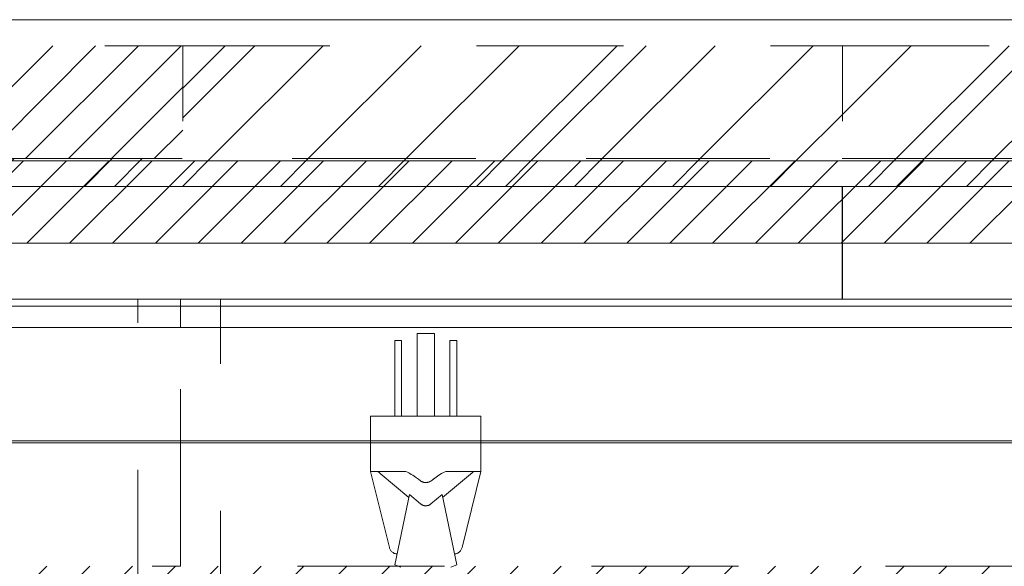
# Model space of a CAD drawing. Header units: inches. Extents: x -462 to -293, y -254 to -12.
# Tile 52 of 89: x -390.92 to -381.98, y -17.34 to -12.38. Entities that reach past the tile are written whole.
import ezdxf

# ---------------------------------------------------------------- set-up
doc = ezdxf.new("R2010")
doc.units = ezdxf.units.IN
doc.header["$LTSCALE"] = 32
doc.header["$MEASUREMENT"] = 0
doc.linetypes.add('Dash Style-1', pattern=[0.083328, 0.041656, -0.041672])
for name, color, linetype, lineweight in [('Black', 7, 'Continuous', 18), ('DashLine', 7, 'Dash Style-1', 13), ('DashLineFill', 7, 'Dash Style-1', 13), ('Drawing', 7, 'Continuous', 18), ('Metal-CoatHook', 7, 'Continuous', 18), ('None', 7, 'Continuous', 18), ('SolidLine', 7, 'Continuous', 15)]:
    doc.layers.add(name, color=color, linetype=linetype, lineweight=lineweight)
doc.layers.add('Electrical', color=1, linetype='Dash Style-1', lineweight=15, true_color=0xff0000)
pattern_1 = [(45, (0, 0), (-0.33333333, -0.7222222), [])]
pattern_2 = [(45, (0, 0), (-1.613016, 1.935715), []), (45, (-1.0608, 1.0608), (-0.472346, 0.4167613), [])]

# ---------------------------------------------------------------- blocks, each defined once
blk = doc.blocks.new('Group')
at = {"layer": 'DashLineFill', "linetype": 'Continuous', "lineweight": 13}
h = blk.add_hatch(dxfattribs=at)
h.set_pattern_fill('Steel', color=253, style=0, pattern_type=2)
h.set_pattern_definition(pattern_2)
h.paths.add_polyline_path([(36.0236, 0), (42.0079, 0), (42.0079, -1.0236), (36.0236, -1.0236)])
at = {"layer": 'Electrical', "linetype": 'Continuous', "lineweight": 5, "true_color": 0xdd0000}
h = blk.add_hatch(dxfattribs=at)
h.set_pattern_fill('ElectricalHatch', color=12, style=0, pattern_type=2)
h.set_pattern_definition(pattern_1)
h.paths.add_polyline_path([(5.9843, 0), (36.0236, 0), (36.0236, -1.0236), (5.9843, -1.0236)])
at = {"layer": 'DashLineFill', "flags": 128}
blk.add_lwpolyline([(36.0236, 0), (42.0079, 0), (42.0079, -1.0236), (36.0236, -1.0236)], close=True, dxfattribs=at)
at = {"layer": 'Electrical', "flags": 128}
blk.add_lwpolyline([(5.9843, 0), (36.0236, 0), (36.0236, -1.0236), (5.9843, -1.0236)], close=True, dxfattribs=at)
blk = doc.blocks.new('Group-1')
at = {"layer": 'DashLineFill', "linetype": 'Continuous', "lineweight": 13}
h = blk.add_hatch(dxfattribs=at)
h.set_pattern_fill('Steel', color=253, style=0, pattern_type=2)
h.set_pattern_definition(pattern_2)
h.paths.add_polyline_path([(42.0079, 0), (47.9921, 0), (47.9921, -1.0236), (42.0079, -1.0236)])
at = {"layer": 'DashLineFill', "flags": 128}
blk.add_lwpolyline([(42.0079, 0), (47.9921, 0), (47.9921, -1.0236), (42.0079, -1.0236)], close=True, dxfattribs=at)
blk = doc.blocks.new('Group-4')
at = {"layer": 'SolidLine', "flags": 128}
blk.add_lwpolyline([(0, 0.2362), (66, 0.2362), (66, -2.3622), (0, -2.3622)], close=True, dxfattribs=at)
at = {"layer": 'None'}
for name in ['Group', 'Group-1']:
    blk.add_blockref(name, (0, 0), dxfattribs=at)
blk = doc.blocks.new('SL Wall Panel (2D)')
at = {"layer": 'None'}
blk.add_blockref('Group-4', (0, 0), dxfattribs=at)
at = {"layer": 'Drawing', "color": 0, "flags": 1}
for tag in ['Tag', 'Catalog', 'Option1', 'Option2', 'Option3', 'Option4', 'Option5', 'Option6', 'Option7', 'Option8', 'Option9', 'Option10', 'Option11', 'Option12', 'Custom', 'FinishGroup', 'Discount', 'Item2', 'Item3', 'Item6', 'Item8', 'Item9', 'Item10', 'Item12', 'Item13', 'Item16', 'Item18', 'Item19', 'Item20', 'Item21', 'Item22', 'Item23', 'Item24', 'Item25', 'Item1', 'Item4', 'Item5', 'Item7', 'Item11', 'Item14', 'Item15', 'Item17']:
    blk.add_attdef(tag, (-101.9548, -240.1862), '', height=0.00709, dxfattribs=at)
blk = doc.blocks.new('Group-14')
at = {"layer": 'SolidLine', "flags": 128}
blk.add_lwpolyline([(-76.8307, -2.5591), (-29.6664, -2.5591), (-29.6664, -2.5787), (-76.8307, -2.5787)], close=True, dxfattribs=at)
blk = doc.blocks.new('Dean-PPUG-BK (2D)')
at = {"layer": 'Black'}
for p, q in [((-0.5, 2.9793), (-0.5, 2.4793)), ((-0.5, 2.9793), (0.5, 2.9793)), ((0.5, 2.9793), (0.5, 2.4793)), ((-0.5, 2.4793), (-0.3297, 1.7889)), ((-0.5, 2.4793), (-0.1807, 2.4793)), ((-0.4377, 2.4793), (-0.431, 2.4742)), ((-0.4227, 2.4677), (-0.431, 2.4742)), ((-0.4227, 2.4677), (-0.4143, 2.4608)), ((-0.153, 2.2416), (-0.4143, 2.4608)), ((-0.1807, 2.4793), (-0.1667, 2.472)), ((-0.155, 2.4656), (-0.1667, 2.472)), ((-0.155, 2.4656), (-0.1431, 2.4588)), ((-0.1431, 2.4588), (-0.131, 2.4514)), ((-0.1186, 2.4436), (-0.131, 2.4514)), ((-0.1186, 2.4436), (-0.0931, 2.4267)), ((-0.067, 2.4081), (-0.0931, 2.4267)), ((0.0931, 2.4267), (0.0447, 2.3914)), ((0.067, 2.4081), (0.0931, 2.4267)), ((0.1186, 2.4436), (0.0931, 2.4267)), ((0.1186, 2.4436), (0.1431, 2.4588)), ((0.155, 2.4656), (0.1431, 2.4588)), ((0.4227, 2.4677), (0.153, 2.2416)), ((0.1667, 2.472), (0.155, 2.4656)), ((0.1807, 2.4793), (0.1667, 2.472)), ((0.5, 2.4793), (0.1807, 2.4793)), ((0.3297, 1.7889), (0.5, 2.4793)), ((0.4143, 2.4608), (0.4227, 2.4677)), ((0.4227, 2.4677), (0.431, 2.4742)), ((0.4377, 2.4793), (0.431, 2.4742)), ((-0.0474, 2.3934), (-0.067, 2.4081)), ((-0.0474, 2.3934), (-0.0447, 2.3914)), ((-0.0419, 2.3895), (-0.0447, 2.3914)), ((-0.0404, 2.3886), (-0.0419, 2.3895)), ((-0.0404, 2.3886), (-0.036, 2.3861)), ((-0.036, 2.3861), (-0.0329, 2.3847)), ((-0.0329, 2.3847), (-0.0298, 2.3833)), ((-0.0298, 2.3833), (-0.0266, 2.3821)), ((-0.0266, 2.3821), (-0.0234, 2.381)), ((-0.0234, 2.381), (-0.0201, 2.3801)), ((-0.0201, 2.3801), (-0.0168, 2.3793)), ((-0.0168, 2.3793), (-0.0135, 2.3786)), ((-0.0135, 2.3786), (-0.0102, 2.3781)), ((-0.0102, 2.3781), (-0.0068, 2.3778)), ((-0.0068, 2.3778), (-0.0034, 2.3776)), ((-0.0034, 2.3776), (0, 2.3775)), ((0, 2.3775), (0.0034, 2.3776)), ((0.0034, 2.3776), (0.0068, 2.3778)), ((0.0068, 2.3778), (0.0102, 2.3781)), ((0.0102, 2.3781), (0.0135, 2.3786)), ((0.0135, 2.3786), (0.0168, 2.3793)), ((0.0168, 2.3793), (0.0201, 2.3801)), ((0.0201, 2.3801), (0.0234, 2.381)), ((0.0234, 2.381), (0.0266, 2.3821)), ((0.0266, 2.3821), (0.0329, 2.3847)), ((0.0329, 2.3847), (0.036, 2.3861)), ((0.0404, 2.3886), (0.036, 2.3861)), ((0.0404, 2.3886), (0.0447, 2.3914)), ((-0.1474, 2.2684), (-0.2813, 1.6308)), ((-0.0474, 2.1846), (-0.1474, 2.2684)), ((0.1474, 2.2684), (0.0474, 2.1846)), ((0.2812, 1.6308), (0.1474, 2.2684)), ((-0.0447, 2.1824), (-0.0474, 2.1846)), ((-0.0447, 2.1824), (-0.0419, 2.1803)), ((-0.0389, 2.1784), (-0.0419, 2.1803)), ((-0.036, 2.1766), (-0.0389, 2.1784)), ((-0.0329, 2.175), (-0.036, 2.1766)), ((-0.0298, 2.1735), (-0.0329, 2.175)), ((-0.0298, 2.1735), (-0.0266, 2.1721)), ((-0.0234, 2.1709), (-0.0266, 2.1721)), ((-0.0201, 2.1699), (-0.0234, 2.1709)), ((-0.0168, 2.169), (-0.0201, 2.1699)), ((-0.0135, 2.1683), (-0.0168, 2.169)), ((-0.0102, 2.1677), (-0.0135, 2.1683)), ((-0.0068, 2.1673), (-0.0102, 2.1677)), ((-0.0034, 2.167), (-0.0068, 2.1673)), ((-0.0034, 2.167), (0, 2.167)), ((0, 2.167), (0.0034, 2.167)), ((0.0068, 2.1673), (0.0034, 2.167)), ((0.0068, 2.1673), (0.0102, 2.1677)), ((0.0102, 2.1677), (0.0135, 2.1683)), ((0.0168, 2.169), (0.0135, 2.1683)), ((0.0168, 2.169), (0.0201, 2.1699)), ((0.0201, 2.1699), (0.0234, 2.1709)), ((0.0234, 2.1709), (0.0266, 2.1721)), ((0.0266, 2.1721), (0.0298, 2.1735)), ((0.0298, 2.1735), (0.0329, 2.175)), ((0.036, 2.1766), (0.0329, 2.175)), ((0.036, 2.1766), (0.0389, 2.1784)), ((0.0419, 2.1803), (0.0389, 2.1784)), ((0.0447, 2.1824), (0.0419, 2.1803)), ((0.0447, 2.1824), (0.0474, 2.1846)), ((-0.3297, 1.7889), (-0.3279, 1.7826)), ((0.3279, 1.7826), (0.3297, 1.7889)), ((-0.3279, 1.7826), (-0.3256, 1.7765)), ((-0.3256, 1.7765), (-0.3227, 1.7706)), ((-0.3227, 1.7706), (-0.3194, 1.765)), ((-0.3194, 1.765), (-0.3156, 1.7597)), ((-0.3156, 1.7597), (-0.3114, 1.7547)), ((-0.3114, 1.7547), (-0.3068, 1.75)), ((-0.3068, 1.75), (-0.3019, 1.7458)), ((-0.3019, 1.7458), (-0.2966, 1.742)), ((-0.2966, 1.742), (-0.291, 1.7386)), ((-0.291, 1.7386), (-0.2851, 1.7357)), ((-0.2851, 1.7357), (-0.279, 1.7333)), ((-0.279, 1.7333), (-0.2728, 1.7315)), ((-0.2728, 1.7315), (-0.2664, 1.7301)), ((-0.2664, 1.7301), (-0.2606, 1.7294)), ((0.2606, 1.7294), (0.2664, 1.7301)), ((0.2664, 1.7301), (0.2728, 1.7315)), ((0.2728, 1.7315), (0.279, 1.7333)), ((0.279, 1.7333), (0.2851, 1.7357)), ((0.2851, 1.7357), (0.291, 1.7386)), ((0.291, 1.7386), (0.2966, 1.742)), ((0.2966, 1.742), (0.3019, 1.7458)), ((0.3019, 1.7458), (0.3068, 1.75)), ((0.3068, 1.75), (0.3114, 1.7547)), ((0.3114, 1.7547), (0.3156, 1.7597)), ((0.3156, 1.7597), (0.3194, 1.765)), ((0.3194, 1.765), (0.3227, 1.7706)), ((0.3227, 1.7706), (0.3256, 1.7765)), ((0.3256, 1.7765), (0.3279, 1.7826)), ((-0.2813, 1.6308), (-0.2273, 1.6098)), ((0.2273, 1.6098), (0.2812, 1.6308))]:
    blk.add_line(p, q, dxfattribs=at)
at = {"layer": 'Metal-CoatHook'}
for p, q in [((-0.2813, 3.6668), (-0.2813, 2.9793)), ((-0.2188, 3.6668), (-0.2813, 3.6668)), ((-0.2188, 3.6668), (-0.2188, 2.9793)), ((-0.0781, 3.7293), (-0.0781, 2.9793)), ((0.0781, 3.7293), (-0.0781, 3.7293)), ((0.0781, 3.7293), (0.0781, 2.9793)), ((0.2187, 3.6668), (0.2187, 2.9793)), ((0.2812, 3.6668), (0.2187, 3.6668)), ((0.2812, 3.6668), (0.2812, 2.9793))]:
    blk.add_line(p, q, dxfattribs=at)
blk = doc.blocks.new('Group-21')
at = {"layer": 'None'}
blk.add_blockref('Group-14', (0, 0), dxfattribs=at)
at = {"layer": 'SolidLine', "color": 7}
blk.add_blockref('Dean-PPUG-BK (2D)', (-39.8425, -5.315), dxfattribs=at)
blk = doc.blocks.new('Group-29')
at = {"layer": 'Electrical', "linetype": 'Continuous', "lineweight": 5, "true_color": 0xdd0000}
h = blk.add_hatch(dxfattribs=at)
h.set_pattern_fill('ElectricalHatch', color=12, style=0, pattern_type=2)
h.set_pattern_definition(pattern_1)
h.paths.add_polyline_path([(-53.937, -0.0197), (-18.0315, -0.0197), (-18.0315, -0.7677), (-53.937, -0.7677)])
at = {"layer": 'Electrical', "flags": 128}
blk.add_lwpolyline([(-53.937, -0.0197), (-18.0315, -0.0197), (-18.0315, -0.7677), (-53.937, -0.7677)], close=True, dxfattribs=at)
at = {"layer": 'SolidLine', "flags": 128}
for points in [[(-59.2126, -0.0197), (-12.7559, -0.0197), (-12.7559, -0.7677), (-59.2126, -0.7677)], [(-59.2126, -0.7677), (-12.7559, -0.7677), (-12.7559, -8.0512), (-59.2126, -8.0512)]]:
    blk.add_lwpolyline(points, close=True, dxfattribs=at)
blk = doc.blocks.new('Group-66')
at = {"layer": 'None'}
for name in ['Group-29', 'Group-21']:
    blk.add_blockref(name, (0, 0), dxfattribs=at)
blk = doc.blocks.new('SL Runoff Utility L Desk2 (2D)')
at = {"layer": 'None'}
blk.add_blockref('Group-66', (0, 0), dxfattribs=at)
at = {"layer": 'Drawing', "color": 0, "flags": 1}
for tag in ['Tag', 'Catalog', 'Option1', 'Option2', 'Option3', 'Option4', 'Option5', 'Option6', 'Option7', 'Option8', 'Option9', 'Option10', 'Option11', 'Option12', 'Custom', 'FinishGroup', 'Discount', 'Item2', 'Item3', 'Item6', 'Item8', 'Item9', 'Item10', 'Item12', 'Item13', 'Item16', 'Item18', 'Item19', 'Item20', 'Item21', 'Item22', 'Item23', 'Item24', 'Item25', 'Item1', 'Item4', 'Item5', 'Item7', 'Item11', 'Item14', 'Item15', 'Item17']:
    blk.add_attdef(tag, (-64.7795, -74.6855), '', height=0.00709, dxfattribs=at)
blk = doc.blocks.new('Group-78')
at = {"layer": 'DashLineFill', "linetype": 'Continuous', "lineweight": 13}
h = blk.add_hatch(dxfattribs=at)
h.set_pattern_fill('Steel', color=253, style=0, pattern_type=2)
h.set_pattern_definition(pattern_2)
h.paths.add_polyline_path([(12, -12), (54.0079, -12), (54.0079, -12.252), (12, -12.252)])
at = {"layer": 'DashLineFill', "flags": 128}
blk.add_lwpolyline([(12, -12), (54.0079, -12), (54.0079, -12.252), (12, -12.252)], close=True, dxfattribs=at)
at = {"layer": 'SolidLine', "flags": 128}
blk.add_lwpolyline([(12, -12.252), (54.0079, -12.252), (54.0079, -13.2756), (12, -13.2756)], close=True, dxfattribs=at)
blk = doc.blocks.new('Group-79')
at = {"layer": 'None'}
blk.add_blockref('Group-78', (0, 0), dxfattribs=at)
blk = doc.blocks.new('SL Wall Tile (2D)')
at = {"layer": 'None'}
blk.add_blockref('Group-79', (0, 0), dxfattribs=at)
at = {"layer": 'Drawing', "color": 0, "flags": 1}
for tag in ['Tag', 'Catalog', 'Option1', 'Option2', 'Option3', 'Option4', 'Option5', 'Option6', 'Option7', 'Option8', 'Option9', 'Option10', 'Option11', 'Option12', 'Custom', 'FinishGroup', 'Discount', 'Item2', 'Item3', 'Item6', 'Item9', 'Item10', 'Item12', 'Item13', 'Item16', 'Item19', 'Item20', 'Item21', 'Item22', 'Item23', 'Item24', 'Item25', 'Item8', 'Item18', 'Item1', 'Item4', 'Item5', 'Item7', 'Item11', 'Item14', 'Item15', 'Item17']:
    blk.add_attdef(tag, (-78, -215.622), '', height=0.00709, dxfattribs=at)
blk = doc.blocks.new('Group-80')
at = {"layer": 'DashLineFill', "linetype": 'Continuous', "lineweight": 13}
h = blk.add_hatch(dxfattribs=at)
h.set_pattern_fill('Steel', color=253, style=0, pattern_type=2)
h.set_pattern_definition(pattern_2)
h.paths.add_polyline_path([(12, -12), (54.0079, -12), (54.0079, -12.252), (12, -12.252)])
at = {"layer": 'DashLineFill', "flags": 128}
blk.add_lwpolyline([(12, -12), (54.0079, -12), (54.0079, -12.252), (12, -12.252)], close=True, dxfattribs=at)
at = {"layer": 'SolidLine', "flags": 128}
blk.add_lwpolyline([(12, -12.252), (54.0079, -12.252), (54.0079, -13.2756), (12, -13.2756)], close=True, dxfattribs=at)
blk = doc.blocks.new('Group-81')
at = {"layer": 'None'}
blk.add_blockref('Group-80', (0, 0), dxfattribs=at)
blk = doc.blocks.new('SL Wall Tile (2D)-1')
at = {"layer": 'None'}
blk.add_blockref('Group-81', (0, 0), dxfattribs=at)
at = {"layer": 'Drawing', "color": 0, "flags": 1}
for tag in ['Tag', 'Catalog', 'Option1', 'Option2', 'Option3', 'Option4', 'Option5', 'Option6', 'Option7', 'Option8', 'Option9', 'Option10', 'Option11', 'Option12', 'Custom', 'FinishGroup', 'Discount', 'Item2', 'Item3', 'Item6', 'Item9', 'Item10', 'Item12', 'Item13', 'Item16', 'Item19', 'Item20', 'Item21', 'Item22', 'Item23', 'Item24', 'Item25', 'Item8', 'Item18', 'Item1', 'Item4', 'Item5', 'Item7', 'Item11', 'Item14', 'Item15', 'Item17']:
    blk.add_attdef(tag, (-35.9921, -215.622), '', height=0.00709, dxfattribs=at)
blk = doc.blocks.new('Group-94')
at = {"layer": 'DashLineFill', "linetype": 'Continuous', "lineweight": 13}
h = blk.add_hatch(dxfattribs=at)
h.set_pattern_fill('Steel', color=253, style=0, pattern_type=2)
h.set_pattern_definition(pattern_2)
h.paths.add_polyline_path([(12.0197, -12), (119.9724, -12), (119.9724, -12.252), (12.0197, -12.252)])
at = {"layer": 'DashLineFill', "flags": 128}
blk.add_lwpolyline([(12.0197, -12), (119.9724, -12), (119.9724, -12.252), (12.0197, -12.252)], close=True, dxfattribs=at)
at = {"layer": 'SolidLine', "flags": 128}
blk.add_lwpolyline([(12.0197, -12.252), (119.9724, -12.252), (119.9724, -13.2756), (12.0197, -13.2756)], close=True, dxfattribs=at)
blk = doc.blocks.new('Group-95')
at = {"layer": 'DashLine', "flags": 128}
blk.add_lwpolyline([(12.0197, -13.2755), (48.0039, -13.2755), (48.0039, -15.6968), (12.0197, -15.6968)], close=True, dxfattribs=at)
at = {"layer": 'SolidLine', "flags": 128}
blk.add_lwpolyline([(12.0197, -13.2755), (48.0039, -13.2755), (48.0039, -13.5314), (12.0197, -13.5314)], close=True, dxfattribs=at)
blk = doc.blocks.new('Group-96')
at = {"layer": 'DashLine', "flags": 128}
blk.add_lwpolyline([(48.0039, -13.2755), (83.9882, -13.2755), (83.9882, -15.6968), (48.0039, -15.6968)], close=True, dxfattribs=at)
at = {"layer": 'SolidLine', "flags": 128}
blk.add_lwpolyline([(48.0039, -13.2755), (83.9882, -13.2755), (83.9882, -13.5314), (48.0039, -13.5314)], close=True, dxfattribs=at)
blk = doc.blocks.new('Group-98')
at = {"layer": 'Electrical', "linetype": 'Continuous', "lineweight": 5, "true_color": 0xdd0000}
h = blk.add_hatch(dxfattribs=at)
h.set_pattern_fill('ElectricalHatch', color=12, style=0, pattern_type=2)
h.set_pattern_definition(pattern_1)
edge = h.paths.add_edge_path()
edge.add_arc((12.7677, -16.0094), 0.3125, 180, 270)
edge.add_line((12.7677, -16.3219), (119.2244, -16.3219))
edge.add_arc((119.2244, -16.0094), 0.3125, 270, 360)
edge.add_arc((119.2244, -16.0094), 0.3125, 0, 90)
edge.add_line((119.2244, -15.6969), (12.7677, -15.6969))
edge.add_arc((12.7677, -16.0094), 0.3125, 90, 180)
at = {"layer": 'SolidLine', "flags": 128}
blk.add_lwpolyline([(12.0197, -13.5315), (119.9724, -13.5315), (119.9724, -25.5394), (12.0197, -25.5394)], close=True, dxfattribs=at)
at = {"layer": 'None'}
for name in ['Group-95', 'Group-96']:
    blk.add_blockref(name, (0, 0), dxfattribs=at)
blk = doc.blocks.new('Group-99')
at = {"layer": 'DashLine', "flags": 128}
blk.add_lwpolyline([(12.0197, -13.2755), (48.0039, -13.2755), (48.0039, -15.6968), (12.0197, -15.6968)], close=True, dxfattribs=at)
at = {"layer": 'SolidLine', "flags": 128}
blk.add_lwpolyline([(12.0197, -13.2755), (48.0039, -13.2755), (48.0039, -13.5314), (12.0197, -13.5314)], close=True, dxfattribs=at)
blk = doc.blocks.new('Group-100')
at = {"layer": 'DashLine', "flags": 128}
blk.add_lwpolyline([(48.0039, -13.2755), (83.9882, -13.2755), (83.9882, -15.6968), (48.0039, -15.6968)], close=True, dxfattribs=at)
at = {"layer": 'SolidLine', "flags": 128}
blk.add_lwpolyline([(48.0039, -13.2755), (83.9882, -13.2755), (83.9882, -13.5314), (48.0039, -13.5314)], close=True, dxfattribs=at)
blk = doc.blocks.new('Group-102')
at = {"layer": 'SolidLine', "flags": 128}
blk.add_lwpolyline([(12.0197, -13.5315), (119.9724, -13.5315), (119.9724, -25.5394), (12.0197, -25.5394)], close=True, dxfattribs=at)
at = {"layer": 'None'}
for name in ['Group-99', 'Group-100']:
    blk.add_blockref(name, (0, 0), dxfattribs=at)
blk = doc.blocks.new('Group-103')
at = {"layer": 'DashLine', "flags": 128}
blk.add_lwpolyline([(47.6168, -13.2756), (48.3648, -13.2756), (48.3648, -24.6339), (47.6168, -24.6339)], close=True, dxfattribs=at)
at = {"layer": 'None'}
for name in ['Group-94', 'Group-98', 'Group-102']:
    blk.add_blockref(name, (0, 0), dxfattribs=at)
blk = doc.blocks.new('Group-104')
at = {"layer": 'None'}
blk.add_blockref('Group-103', (0, 0), dxfattribs=at)
blk = doc.blocks.new('SL Overhead (2D)-2')
at = {"layer": 'None'}
blk.add_blockref('Group-104', (0, 0), dxfattribs=at)
at = {"layer": 'Drawing', "color": 0, "flags": 1}
for tag in ['Tag', 'Catalog', 'Option1', 'Option2', 'Option3', 'Option4', 'Option5', 'Option6', 'Option7', 'Option8', 'Option9', 'Option10', 'Option11', 'Option12', 'Custom', 'FinishGroup', 'Discount', 'Item2', 'Item3', 'Item6', 'Item8', 'Item9', 'Item10', 'Item12', 'Item13', 'Item16', 'Item18', 'Item19', 'Item20', 'Item21', 'Item22', 'Item23', 'Item24', 'Item25', 'Item1', 'Item4', 'Item5', 'Item7', 'Item11', 'Item14', 'Item15', 'Item17']:
    blk.add_attdef(tag, (-77.9902, -170.6417), '', height=0.00709, dxfattribs=at)

msp = doc.modelspace()

# ---------------------------------------------------------------- block references
at = {"layer": 'Drawing'}
msp.add_blockref('SL Wall Panel (2D)', (-425.4593, -12.6153), dxfattribs=at)

# ---------------------------------------------------------------- next in the draw order: block references
msp.add_blockref('SL Runoff Utility L Desk2 (2D)', (-347.3885, -13.6389), dxfattribs=at)

# ---------------------------------------------------------------- next in the draw order: block references
for name, p in [('SL Wall Tile (2D)', (-437.4593, -1.6389)), ('SL Overhead (2D)-2', (-437.4593, -1.6389)), ('SL Wall Tile (2D)-1', (-395.4515, -1.6389))]:
    msp.add_blockref(name, p, dxfattribs=at)

doc.saveas('drawing.dxf')
